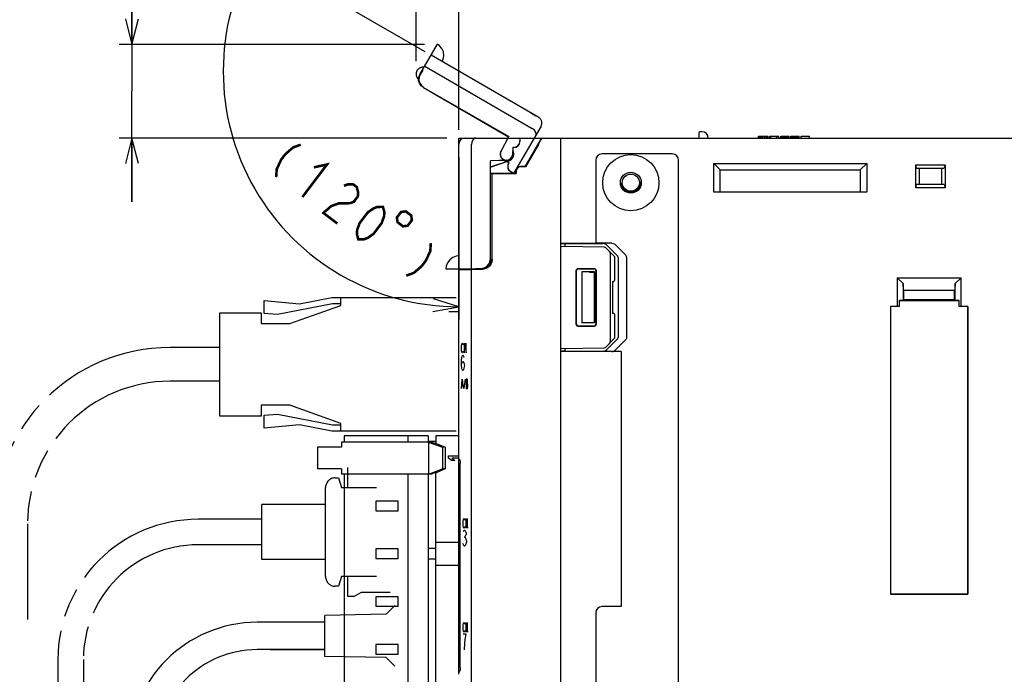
# Model space of a CAD drawing. Extents: x 0 to 840, y 0 to 594.
# Tile 20 of 24: x 531 to 686, y 356 to 459. Entities that reach past the tile are written whole.
import ezdxf

# ---------------------------------------------------------------- set-up
doc = ezdxf.new("R2010")
doc.units = 0
doc.header["$LTSCALE"] = 46.2
doc.linetypes.add('HIDDEN', pattern=[0.2, 0.1, -0.1])
doc.linetypes.add('PHANTOM', pattern=[0.8, 0.45, -0.05, 0.1, -0.05, 0.1, -0.05])
doc.layers.get('0').update_dxf_attribs({"linetype": 'CONTINUOUS'})
for name, color, linetype in [('ALL_AXIS', 7, 'CONTINUOUS'), ('ALL_CURVE', 7, 'CONTINUOUS'), ('ALL_DIM', 7, 'CONTINUOUS'), ('ALL_FEATURES', 7, 'CONTINUOUS'), ('DEFAULT_2', 8, 'HIDDEN')]:
    doc.layers.add(name, color=color, linetype=linetype)
doc.dimstyles.get("Standard").update_dxf_attribs({"dimtxt": 2.5, "dimasz": 2.5, "dimexe": 1.25, "dimexo": 0.625, "dimtad": 1, "dimcen": 2.5, "dimazin": 3, "dimtfac": 1, "dimtmove": 0, "dimatfit": 3})

# ---------------------------------------------------------------- blocks, each defined once
blk = doc.blocks.new('*D13')
at = {"layer": 'ALL_DIM', "color": 2, "linetype": 'CONTINUOUS'}
for p, q in [((594.75, 453.52), (566.27, 469.96)), ((600, 437), (600, 411.55))]:
    blk.add_line(p, q, dxfattribs=at)
for points in [[(567.09, 464.94), (568.01, 468.96), (565.31, 465.85)], [(595.95, 412.77), (600, 413.55), (596.06, 414.76)]]:
    blk.add_lwpolyline(points, dxfattribs=at)
for start, end in [(150, 210), (210, 270)]:
    blk.add_arc((600, 450.49), 36.94, start, end, dxfattribs=at)
blk = doc.blocks.new('_OPEN')
at = {"color": 0, "linetype": 'BYBLOCK'}
for p, q in [((0, 0), (-1, 0.25)), ((-1, -0.25), (0, 0)), ((-1, 0), (0, 0))]:
    blk.add_line(p, q, dxfattribs=at)
blk = doc.blocks.new('*D14')
at = {"layer": 'ALL_DIM', "color": 2, "linetype": 'CONTINUOUS'}
for p, q in [((593.31, 452.04), (593.31, 472)), ((600, 441.27), (600, 472)), ((593.31, 470), (583.31, 470)), ((583.31, 470), (596.66, 470)), ((622.31, 470), (596.66, 470)), ((600, 470), (622.31, 470))]:
    blk.add_line(p, q, dxfattribs=at)
at = {"layer": 'ALL_DIM', "color": 2, "linetype": 'CONTINUOUS', "xscale": 4, "yscale": 4, "zscale": 4}
blk.add_blockref('_OPEN', (593.31, 470), dxfattribs=at)
at = {"layer": 'ALL_DIM', "color": 2, "linetype": 'CONTINUOUS', "xscale": 4, "yscale": 4, "zscale": 4, "rotation": 180}
blk.add_blockref('_OPEN', (600, 470), dxfattribs=at)
blk = doc.blocks.new('*D15')
at = {"layer": 'ALL_DIM', "color": 2, "linetype": 'CONTINUOUS'}
for p, q in [((548.75, 454.7), (548.75, 483.17)), ((548.75, 483.17), (548.75, 447.35)), ((594.64, 454.7), (546.75, 454.7)), ((548.75, 430), (548.75, 447.35)), ((598.16, 440), (546.75, 440)), ((548.75, 440), (548.75, 430))]:
    blk.add_line(p, q, dxfattribs=at)
at = {"layer": 'ALL_DIM', "color": 2, "linetype": 'CONTINUOUS', "xscale": 4, "yscale": 4, "zscale": 4}
for p, rotation in [((548.75, 454.7), 270), ((548.75, 440), 90)]:
    blk.add_blockref('_OPEN', p, dxfattribs=dict(at, rotation=rotation))

msp = doc.modelspace()

# ---------------------------------------------------------------- linework, layer by layer
at = {"color": 7, "linetype": 'CONTINUOUS'}
for p, q in [((622.878, 422.88), (616, 423)), ((624.5, 421.352), (623.086, 422.79)), ((623.8, 408.148), (623.8, 421.852)), ((624.5, 417.795), (624.5, 421.352)), ((618.453, 410.753), (618.453, 419.247)), ((618.5, 410.8), (618.5, 419.2)), ((618.753, 419.547), (621.246, 419.546)), ((618.8, 419.5), (621.2, 419.5)), ((621.5, 419.2), (621.5, 410.8)), ((621.546, 419.246), (621.546, 410.754)), ((624.137, 417.494), (624.205, 417.495)), ((624.137, 417.494), (624.137, 412.506)), ((624.137, 412.506), (624.205, 412.505)), ((624.5, 408.648), (624.5, 412.205)), ((621.246, 410.454), (618.753, 410.453)), ((621.2, 410.5), (618.8, 410.5)), ((623.086, 407.21), (624.5, 408.648)), ((616, 407), (622.878, 407.12))]:
    msp.add_line(p, q, dxfattribs=at)
for points in [[(623.8, 421.852), (623.785, 421.955), (623.744, 422.063), (623.679, 422.171), (623.59, 422.278)], [(618.453, 419.247), (618.475, 419.362), (618.54, 419.459), (618.638, 419.524), (618.753, 419.547)], [(618.8, 419.5), (618.685, 419.477), (618.588, 419.412), (618.523, 419.315), (618.5, 419.2)], [(621.5, 419.2), (621.477, 419.315), (621.412, 419.412), (621.315, 419.477), (621.2, 419.5)], [(621.246, 419.546), (621.361, 419.523), (621.458, 419.458), (621.523, 419.361), (621.546, 419.246)], [(618.753, 410.453), (618.638, 410.476), (618.54, 410.541), (618.475, 410.638), (618.453, 410.753)], [(618.5, 410.8), (618.523, 410.685), (618.588, 410.588), (618.685, 410.523), (618.8, 410.5)], [(621.2, 410.5), (621.315, 410.523), (621.412, 410.588), (621.477, 410.685), (621.5, 410.8)], [(621.546, 410.754), (621.523, 410.639), (621.458, 410.542), (621.361, 410.477), (621.246, 410.454)], [(623.59, 407.722), (623.679, 407.829), (623.744, 407.937), (623.785, 408.045), (623.8, 408.148)]]:
    msp.add_lwpolyline(points, dxfattribs=at)
for centre, start, end in [((622.872, 422.58), 44.5, 89), ((624.2, 417.795), 271, 360), ((624.2, 412.205), 0, 89), ((622.872, 407.42), 271, 315.5)]:
    msp.add_arc(centre, 0.3, start, end, dxfattribs=at)
at = {"layer": 'ALL_AXIS', "color": 8, "linetype": 'PHANTOM'}
for p, q in [((581.51, 413.75), (581.51, 415)), ((581.51, 415), (599.628, 415)), ((562.51, 396.4), (562.51, 412.6)), ((562.51, 412.6), (569.01, 412.6)), ((569.01, 412.6), (569.01, 410.9)), ((573.51, 410.9), (581.51, 413.75)), ((600, 412.75), (598.459, 412.75)), ((569.01, 410.9), (573.51, 410.9)), ((569.01, 398.1), (569.01, 396.4)), ((573.51, 398.1), (569.01, 398.1)), ((581.51, 395.25), (573.51, 398.1)), ((569.01, 396.4), (562.51, 396.4)), ((581.51, 394), (581.51, 395.25)), ((599.628, 394), (581.51, 394)), ((588.6, 365.3), (579, 365.1)), ((579, 358.7), (579, 365.1)), ((579, 364.05), (570.4, 364.05)), ((579, 359.75), (570.4, 359.75)), ((588.6, 358.5), (579, 358.7))]:
    msp.add_line(p, q, dxfattribs=at)
at = {"layer": 'ALL_AXIS', "color": 7, "linetype": 'CONTINUOUS'}
for p, q in [((582.02, 393.3), (582.02, 392.3)), ((595.22, 393.3), (582.02, 393.3)), ((592.02, 393.3), (592.02, 392.3)), ((595.22, 393.3), (595.22, 392.3)), ((577.863, 391.5), (577.863, 388.1)), ((580.488, 391.5), (577.864, 391.5)), ((580.488, 388.1), (577.864, 388.1)), ((582.02, 387.3), (582.02, 311.3)), ((592.02, 387.3), (592.02, 311.3)), ((595.22, 387.3), (595.22, 311.3)), ((587.02, 383.05), (587.02, 381.55)), ((590.52, 383.05), (587.02, 383.05)), ((590.52, 381.55), (590.52, 383.05)), ((587.02, 381.55), (590.52, 381.55)), ((587.02, 375.55), (587.02, 374.05)), ((590.52, 375.55), (587.02, 375.55)), ((590.52, 374.05), (590.52, 375.55)), ((587.02, 374.05), (590.52, 374.05)), ((587.02, 368.05), (587.02, 366.55)), ((590.52, 368.05), (587.02, 368.05)), ((590.52, 366.55), (590.52, 368.05)), ((587.02, 366.55), (590.52, 366.55)), ((587.02, 360.55), (587.02, 359.05)), ((590.52, 360.55), (587.02, 360.55)), ((590.52, 359.05), (590.52, 360.55)), ((587.02, 359.05), (590.52, 359.05))]:
    msp.add_line(p, q, dxfattribs=at)
at = {"layer": 'ALL_CURVE', "color": 8, "linetype": 'PHANTOM'}
for p, q in [((611.25, 443.995), (612.116, 443.495)), ((588.6, 365.3), (590, 366.65)), ((588.6, 365.3), (579, 365.1)), ((579, 364.05), (570.4, 364.05)), ((570.4, 359.75), (579, 359.75)), ((588.6, 358.5), (579, 358.7)), ((588.6, 358.5), (590, 357.15))]:
    msp.add_line(p, q, dxfattribs=at)
at = {"layer": 'ALL_CURVE', "color": 4, "linetype": 'CONTINUOUS'}
for p, q in [((600, 437.5), (600, 438.5)), ((600.506, 407.675), (600.561, 407.8)), ((600.561, 407.8), (600.617, 407.8)), ((600.617, 407.8), (600.673, 407.675)), ((600.924, 406.3), (600.924, 407.8)), ((600.924, 407.8), (601.146, 406.3)), ((601.146, 406.3), (601.146, 407.8)), ((600.422, 407.05), (600.45, 407.425)), ((600.45, 406.675), (600.422, 407.05)), ((600.45, 407.425), (600.506, 407.675)), ((600.506, 406.425), (600.45, 406.675)), ((600.561, 406.3), (600.506, 406.425)), ((600.617, 406.3), (600.561, 406.3)), ((600.673, 406.425), (600.617, 406.3)), ((600.673, 407.675), (600.701, 407.55)), ((600.701, 406.55), (600.673, 406.425)), ((600.422, 405.167), (600.48, 405.583)), ((600.422, 404.333), (600.422, 405.167)), ((600.422, 404.333), (600.48, 404.75)), ((600.48, 405.583), (600.538, 405.792)), ((600.48, 404.75), (600.654, 404.958)), ((600.538, 405.792), (600.654, 406)), ((600.654, 406), (600.77, 405.792)), ((600.654, 404.958), (600.828, 404.75)), ((600.77, 405.792), (600.828, 405.583)), ((600.828, 404.75), (600.886, 404.333)), ((600.48, 403.917), (600.422, 404.333)), ((600.538, 403.708), (600.48, 403.917)), ((600.654, 403.5), (600.538, 403.708)), ((600.77, 403.708), (600.654, 403.5)), ((600.828, 403.917), (600.77, 403.708)), ((600.886, 404.333), (600.828, 403.917)), ((600.422, 400.7), (600.561, 402.2)), ((600.561, 402.2), (600.701, 400.7)), ((601.016, 402.2), (600.831, 400.7)), ((601.165, 402.2), (601.165, 400.7)), ((601.36, 402.2), (601.165, 402.2)), ((601.388, 402.075), (601.36, 402.2)), ((601.36, 401.575), (601.388, 401.7)), ((601.388, 401.7), (601.388, 402.075)), ((600.478, 401.2), (600.645, 401.2)), ((601.165, 401.575), (601.36, 401.575)), ((601.165, 400.7), (601.36, 400.7)), ((601.416, 401.325), (601.36, 401.575)), ((601.36, 400.7), (601.416, 400.95)), ((601.416, 400.95), (601.416, 401.325)), ((598.42, 389.8), (598.42, 390.175)), ((598.42, 390.175), (600, 390.175)), ((598.867, 389.425), (598.42, 389.8)), ((599.377, 389.425), (598.867, 389.425)), ((598.931, 389.8), (599.377, 389.425)), ((600, 389.8), (598.931, 389.8)), ((600.71, 379.925), (600.766, 380.175)), ((600.766, 380.175), (600.821, 380.3)), ((600.821, 380.3), (600.877, 380.3)), ((600.877, 380.3), (600.933, 380.175)), ((600.933, 380.175), (600.961, 380.05)), ((601.183, 378.8), (601.183, 380.3)), ((601.183, 380.3), (601.406, 378.8)), ((601.406, 378.8), (601.406, 380.3)), ((600.682, 379.55), (600.71, 379.925)), ((600.71, 379.175), (600.682, 379.55)), ((600.766, 378.925), (600.71, 379.175)), ((600.74, 378.292), (600.856, 378.5)), ((600.821, 378.8), (600.766, 378.925)), ((600.877, 378.8), (600.821, 378.8)), ((600.856, 378.5), (600.972, 378.5)), ((600.933, 378.925), (600.877, 378.8)), ((600.961, 379.05), (600.933, 378.925)), ((600.972, 378.5), (601.088, 378.292)), ((600.856, 377.458), (600.972, 377.458)), ((601.088, 377.667), (600.972, 377.458)), ((600.972, 377.458), (601.088, 377.25)), ((601.088, 378.292), (601.146, 378.083)), ((601.146, 377.875), (601.088, 377.667)), ((601.088, 377.25), (601.204, 376.833)), ((601.146, 378.083), (601.146, 377.875)), ((600.74, 376.208), (600.682, 376.417)), ((600.856, 376), (600.74, 376.208)), ((600.972, 376), (600.856, 376)), ((601.088, 376.208), (600.972, 376)), ((601.204, 376.625), (601.088, 376.208)), ((601.204, 376.833), (601.204, 376.625)), ((600.682, 363.25), (600.71, 363.625)), ((600.71, 362.875), (600.682, 363.25)), ((600.71, 363.625), (600.766, 363.875)), ((600.766, 363.875), (600.821, 364)), ((600.821, 364), (600.877, 364)), ((600.877, 364), (600.933, 363.875)), ((600.933, 363.875), (600.961, 363.75)), ((601.183, 362.5), (601.183, 364)), ((601.183, 364), (601.406, 362.5)), ((601.406, 362.5), (601.406, 364)), ((601.146, 362.2), (600.682, 362.2)), ((600.766, 362.625), (600.71, 362.875)), ((600.821, 362.5), (600.766, 362.625)), ((600.877, 362.5), (600.821, 362.5)), ((600.933, 362.625), (600.877, 362.5)), ((600.961, 362.75), (600.933, 362.625)), ((601.03, 361.367), (601.146, 362.2)), ((600.914, 359.7), (600.972, 360.742)), ((600.972, 360.742), (601.03, 361.367))]:
    msp.add_line(p, q, dxfattribs=at)
at = {"layer": 'ALL_DIM', "color": 2, "linetype": 'CONTINUOUS', "const_width": 0.4}
for points in [[(575.225, 438.965), (574.033, 438.53), (572.793, 437.462), (572.149, 436.611), (571.458, 435.128), (571.362, 433.862)], [(577.276, 435.406), (579.339, 435.851), (575.476, 430.748)], [(581.987, 432.509), (582.583, 432.726), (583.453, 432.736), (584.002, 432.321), (584.229, 431.481), (584.181, 430.848), (583.537, 429.997), (582.941, 429.78)], [(582.941, 429.78), (581.2, 429.76), (580.008, 429.325), (578.768, 428.256), (580.962, 426.595)], [(584.253, 424.104), (584.027, 424.944), (584.074, 425.577), (584.444, 426.635), (585.731, 428.336), (586.65, 428.979), (587.246, 429.197), (588.116, 429.207), (588.343, 428.366), (588.295, 427.733), (587.926, 426.675), (586.638, 424.974), (585.72, 424.332), (585.124, 424.114), (584.253, 424.104)], [(590.954, 428.396), (590.31, 427.546), (590.414, 426.799), (591.264, 426.155), (592.011, 426.258), (592.655, 427.109), (592.552, 427.856), (591.701, 428.5), (590.954, 428.396)], [(595.632, 423.517), (595.537, 422.252), (594.846, 420.768), (594.202, 419.918), (592.962, 418.85), (591.769, 418.414)]]:
    msp.add_lwpolyline(points, dxfattribs=at)
at = {"layer": 'ALL_FEATURES', "color": 8, "linetype": 'PHANTOM'}
for p, q in [((593.911, 449.963), (596.663, 454.729)), ((612.549, 443.245), (595.662, 452.995)), ((594.662, 451.263), (611.549, 441.513)), ((594.349, 450.653), (593.957, 449.975)), ((594.319, 450.67), (594.349, 450.653)), ((593.729, 449.261), (593.562, 449.358)), ((594.504, 447.926), (607.85, 440.221)), ((594.461, 447.915), (607.808, 440.209)), ((612.915, 441.879), (608.617, 434.434)), ((606.645, 437.955), (607.85, 440.221)), ((607.697, 440), (607.808, 440.209)), ((607.85, 440.221), (607.808, 440.209)), ((607.909, 436.145), (607.016, 436.661)), ((607.866, 436.134), (607.248, 436.491)), ((607.816, 436.047), (607.866, 436.134)), ((607.843, 436.032), (607.909, 436.145)), ((607.909, 436.145), (607.866, 436.134)), ((608.611, 434.434), (608.182, 434.681)), ((569.51, 412.492), (569.51, 414.5)), ((569.51, 414.5), (575.01, 414)), ((580.207, 414), (571.563, 412.305)), ((575.01, 414), (580.11, 415)), ((580.11, 415), (581.51, 415)), ((581.51, 414), (580.207, 414)), ((571.563, 412.305), (569.51, 412.492)), ((562.51, 407.15), (554.71, 407.15)), ((562.51, 401.85), (554.71, 401.85)), ((569.51, 396.508), (571.563, 396.695)), ((569.51, 394.5), (569.51, 396.508)), ((571.563, 396.695), (580.207, 395)), ((575.01, 395), (569.51, 394.5)), ((580.11, 394), (575.01, 395)), ((581.51, 394), (580.11, 394)), ((580.207, 395), (581.51, 395)), ((582.62, 385.2), (582.62, 388.3)), ((580.62, 386.7), (581.12, 386.7)), ((581.12, 386.7), (581.62, 385.2)), ((579.12, 371.2), (579.12, 385.2)), ((581.62, 385.2), (587.12, 385.2)), ((569.12, 373.9), (569.12, 382.5)), ((579.12, 382.5), (569.12, 382.5)), ((569.12, 380.2), (559.12, 380.2)), ((532.36, 379.5), (532.36, 364.5)), ((569.12, 376.2), (559.12, 376.2)), ((579.12, 373.9), (569.12, 373.9)), ((581.62, 371.2), (581.12, 369.7)), ((587.12, 371.2), (581.62, 371.2)), ((582.62, 368.1), (582.62, 371.2)), ((581.12, 369.7), (580.62, 369.7)), ((583.62, 368.1), (582.62, 368.1)), ((584.72, 368.7), (583.62, 368.1)), ((589.263, 368.7), (584.72, 368.7)), ((570.4, 364.05), (568.4, 364.05)), ((570.4, 359.75), (568.4, 359.75)), ((537.12, 358.2), (537.12, 351.2)), ((541.12, 358.2), (541.12, 351.2))]:
    msp.add_line(p, q, dxfattribs=at)
at = {"layer": 'ALL_FEATURES', "color": 7, "linetype": 'CONTINUOUS'}
for p, q in [((637.65, 440.8), (637.65, 440)), ((638.15, 441), (637.85, 441)), ((647.05, 440), (647.05, 440.3)), ((647.05, 440.3), (648.472, 440.3)), ((647.086, 440), (647.086, 440.3)), ((647.159, 440), (647.159, 440.3)), ((647.305, 440), (647.305, 440.3)), ((647.451, 440), (647.451, 440.3)), ((647.633, 440), (647.633, 440.3)), ((647.961, 440), (647.961, 440.3)), ((648.144, 440), (648.144, 440.3)), ((648.29, 440), (648.29, 440.3)), ((648.435, 440), (648.435, 440.3)), ((648.472, 440), (648.472, 440.3)), ((648.764, 440), (648.764, 440.3)), ((648.764, 440.3), (650.222, 440.3)), ((648.982, 440), (648.982, 440.3)), ((649.894, 440), (649.894, 440.3)), ((650.222, 440), (650.222, 440.3)), ((650.514, 440), (650.514, 440.3)), ((650.514, 440.3), (651.826, 440.3)), ((650.586, 440), (650.586, 440.3)), ((650.696, 440), (650.696, 440.3)), ((650.878, 440), (650.878, 440.3)), ((651.06, 440), (651.06, 440.3)), ((651.279, 440), (651.279, 440.3)), ((651.461, 440), (651.461, 440.3)), ((651.644, 440), (651.644, 440.3)), ((651.753, 440), (651.753, 440.3)), ((651.826, 440), (651.826, 440.3)), ((652.118, 440), (652.118, 440.3)), ((652.118, 440.3), (653.43, 440.3)), ((652.154, 440), (652.154, 440.3)), ((652.191, 440), (652.191, 440.3)), ((652.264, 440), (652.264, 440.3)), ((652.373, 440), (652.373, 440.3)), ((652.555, 440), (652.555, 440.3)), ((652.774, 440), (652.774, 440.3)), ((652.993, 440), (652.993, 440.3)), ((653.175, 440), (653.175, 440.3)), ((653.284, 440), (653.284, 440.3)), ((653.357, 440), (653.357, 440.3)), ((653.394, 440), (653.394, 440.3)), ((653.43, 440), (653.43, 440.3)), ((653.722, 440), (653.722, 440.3)), ((653.722, 440.3), (655.034, 440.3)), ((655.034, 440), (655.034, 440.3)), ((600, 355.883), (600, 440)), ((600, 440), (780, 440)), ((602, 419.5), (602, 439)), ((609.6, 439.995), (609.6, 439.5)), ((610.431, 435.55), (613, 440)), ((612.503, 439), (610.471, 435.48)), ((616, 280), (616, 440)), ((608.469, 438.531), (608.469, 437.5)), ((608.469, 438.531), (608.5, 438.5)), ((608.6, 438.531), (608.469, 438.531)), ((608.5, 438.5), (608.5, 437.5)), ((608.6, 438.5), (608.5, 438.5)), ((608.539, 437.195), (608.583, 437.5)), ((633.5, 437.5), (622.5, 437.5)), ((607.534, 436.532), (604.969, 436.442)), ((604.969, 421.032), (604.969, 436.442)), ((604.969, 436.442), (605, 436.412)), ((607.535, 436.501), (605, 436.412)), ((605, 435.476), (607.858, 436.444)), ((605, 421.001), (605, 436.412)), ((605, 435.439), (607.869, 436.411)), ((607.147, 436.487), (607.346, 436.429)), ((607.346, 436.429), (607.656, 436.429)), ((607.463, 436.451), (607.702, 436.442)), ((607.838, 436.506), (607.656, 436.444)), ((621.5, 436.5), (621.5, 423.5)), ((634.5, 283.5), (634.5, 436.5)), ((640, 431.5), (640, 436)), ((641, 435), (640, 436)), ((640, 436), (664, 436)), ((663, 435), (664, 436)), ((664, 436), (664, 431.5)), ((671.7, 432.2), (671.7, 435.8)), ((671.834, 435.3), (671.7, 435.8)), ((671.7, 435.8), (676.3, 435.8)), ((676.3, 435.8), (676.166, 435.3)), ((676.3, 435.8), (676.3, 432.2)), ((605, 434.5), (608.95, 434.5)), ((605, 434.465), (605.2, 434.465)), ((605.2, 434.465), (605.2, 420.949)), ((605.2, 434.465), (605.235, 434.43)), ((605.235, 420.95), (605.235, 434.43)), ((605.235, 434.43), (609.02, 434.43)), ((608.95, 434.5), (608.95, 434.8)), ((608.95, 434.5), (609.02, 434.43)), ((609.02, 434.8), (609.02, 434.43)), ((610.431, 435.55), (609.7, 435.55)), ((610.471, 435.48), (609.7, 435.48)), ((610.431, 435.55), (610.471, 435.48)), ((641, 431.5), (641, 435)), ((641, 435), (663, 435)), ((663, 435), (663, 431.5)), ((671.834, 435.3), (676.166, 435.3)), ((672.236, 435.3), (672.236, 432.7)), ((675.764, 432.7), (675.764, 435.3)), ((671.7, 432.2), (671.834, 432.7)), ((676.166, 432.7), (671.834, 432.7)), ((676.166, 432.7), (676.3, 432.2)), ((664, 431.5), (640, 431.5)), ((676.3, 432.2), (671.7, 432.2)), ((616, 423.5), (621.5, 423.5)), ((616, 423.413), (616.7, 423.438)), ((616.7, 423.438), (622.618, 423.441)), ((616.7, 422.988), (616.7, 423.438)), ((624.003, 423.49), (621.5, 423.49)), ((624.873, 421.568), (623.194, 423.235)), ((626.218, 421.615), (624.568, 423.283)), ((625, 421.287), (625, 408.713)), ((626.343, 421.333), (626.343, 408.667)), ((597.998, 419.5), (603.501, 419.5)), ((600, 419.318), (603.786, 419.451)), ((602, 281), (602, 419.388)), ((602.3, 419.5), (602.3, 419.399)), ((602.685, 419.5), (602.685, 419.534)), ((602.685, 419.534), (603.468, 419.533)), ((603.964, 419.573), (603.501, 419.5)), ((604.382, 419.786), (603.964, 419.573)), ((604, 419.479), (604, 419.592)), ((619.3, 419), (619.3, 411)), ((621.3, 419), (619.3, 419)), ((620.532, 418.968), (619.3, 419)), ((621.262, 418.962), (621.136, 418.961)), ((621.3, 419), (621.262, 418.962)), ((621.262, 418.962), (621.262, 411.038)), ((621.3, 419), (621.3, 411)), ((668.8, 418.1), (668.8, 413.57)), ((668.8, 418.1), (678.8, 418.1)), ((668.8, 418.1), (669.728, 417.172)), ((669.764, 416.136), (669.728, 417.172)), ((669.728, 417.172), (669.728, 414.532)), ((677.872, 417.172), (677.836, 416.136)), ((677.872, 417.172), (678.8, 418.1)), ((677.872, 414.532), (677.872, 417.172)), ((678.8, 413.57), (678.8, 418.1)), ((669.764, 416.136), (669.8, 416.1)), ((669.764, 416.136), (677.836, 416.136)), ((669.8, 416.1), (669.8, 414.605)), ((677.8, 416.1), (669.8, 416.1)), ((677.836, 416.136), (677.8, 416.1)), ((677.8, 414.605), (677.8, 416.1)), ((669.728, 414.532), (669.1, 414.51)), ((669.1, 414.51), (669.1, 413.559)), ((669.1, 414.51), (678.5, 414.51)), ((669.8, 414.605), (669.728, 414.532)), ((677.8, 414.605), (669.8, 414.605)), ((677.8, 414.605), (677.872, 414.532)), ((678.5, 414.51), (677.872, 414.532)), ((678.5, 413.559), (678.5, 414.51)), ((667.73, 413.57), (667.73, 368.43)), ((667.73, 413.57), (667.741, 413.559)), ((668.8, 413.57), (667.73, 413.57)), ((667.741, 413.559), (667.741, 368.441)), ((669.1, 413.559), (667.741, 413.559)), ((669.1, 413.559), (668.8, 413.57)), ((678.8, 413.57), (678.5, 413.559)), ((679.859, 413.559), (678.5, 413.559)), ((679.87, 413.57), (678.8, 413.57)), ((679.87, 413.57), (679.859, 413.559)), ((679.859, 413.559), (679.859, 368.441)), ((679.87, 368.43), (679.87, 413.57)), ((620.532, 411.032), (619.3, 411)), ((621.3, 411), (619.3, 411)), ((621.262, 411.038), (621.136, 411.039)), ((621.3, 411), (621.262, 411.038)), ((623.194, 406.765), (624.873, 408.432)), ((624.568, 406.717), (626.218, 408.385)), ((616.7, 406.562), (616, 406.587)), ((625.5, 406.5), (616, 406.5)), ((616.7, 406.562), (616.7, 407.012)), ((616.7, 406.562), (622.618, 406.559)), ((625.5, 406.51), (624.003, 406.51)), ((625.5, 406.5), (625.5, 366.5)), ((596.42, 392.4), (595.22, 392.4)), ((596.42, 393.3), (596.42, 392.1)), ((600, 393.3), (596.42, 393.3)), ((581.641, 391.5), (580.488, 391.5)), ((581.641, 392.3), (581.641, 391.5)), ((595.725, 392.3), (581.641, 392.3)), ((595.262, 392.3), (595.262, 387.3)), ((595.262, 392.3), (597.439, 391.5)), ((596.211, 392.1), (595.725, 392.3)), ((596.442, 392.1), (596.211, 392.1)), ((596.442, 392.1), (597.902, 391.5)), ((597.439, 391.5), (597.439, 388.1)), ((597.902, 391.5), (597.439, 391.5)), ((597.902, 391.5), (597.902, 388.1)), ((600.022, 389.651), (600, 389.761)), ((600.084, 389.56), (600.022, 389.651)), ((600.168, 389.504), (600.084, 389.56)), ((581.641, 388.1), (580.488, 388.1)), ((581.641, 388.1), (581.641, 387.3)), ((595.262, 387.3), (597.439, 388.1)), ((597.902, 388.1), (596.442, 387.5)), ((597.902, 388.1), (597.439, 388.1)), ((600.246, 389.145), (600.254, 388.979)), ((600.254, 356.921), (600.254, 388.979)), ((595.725, 387.3), (581.641, 387.3)), ((596.211, 387.5), (595.725, 387.3)), ((596.442, 387.5), (596.211, 387.5)), ((596.42, 311.3), (596.42, 387.5)), ((596.42, 375.6), (595.22, 375.6)), ((596.42, 376.6), (600, 376.6)), ((595.22, 374), (596.42, 374)), ((596.42, 373), (600, 373)), ((667.73, 368.43), (667.741, 368.441)), ((667.73, 368.43), (679.87, 368.43)), ((679.859, 368.441), (667.741, 368.441)), ((679.87, 368.43), (679.859, 368.441)), ((625.5, 366.5), (622.5, 366.5)), ((621.5, 365.5), (621.5, 313.5)), ((600.254, 356.921), (600.246, 356.756)), ((600.022, 356.249), (600, 356.139)), ((600.084, 356.34), (600.022, 356.249)), ((600.168, 356.396), (600.084, 356.34))]:
    msp.add_line(p, q, dxfattribs=at)
at = {"layer": 'ALL_FEATURES', "color": 8, "linetype": 'PHANTOM'}
for points in [[(597.394, 451.995), (597.555, 452.354), (597.658, 452.921), (597.595, 453.506), (597.361, 454.046), (596.99, 454.488), (596.662, 454.727)], [(594.461, 447.915), (594.096, 448.21), (593.84, 448.604), (593.719, 449.057), (593.743, 449.526), (593.911, 449.963)], [(593.957, 449.975), (593.788, 449.537), (593.763, 449.069), (593.884, 448.615), (594.139, 448.222), (594.504, 447.926)], [(612.077, 440.427), (612.137, 440.611), (612.12, 440.83), (612.018, 441.069), (611.826, 441.305), (611.549, 441.513)], [(608.195, 434.705), (608.06, 434.803), (607.938, 434.927), (607.834, 435.079)], [(608.611, 434.434), (608.547, 434.483), (608.403, 434.576), (608.195, 434.705)], [(608.617, 434.434), (608.616, 434.434), (608.614, 434.433), (608.611, 434.434)]]:
    msp.add_lwpolyline(points, dxfattribs=at)
at = {"layer": 'ALL_FEATURES', "color": 7, "linetype": 'CONTINUOUS'}
for points in [[(602.677, 440), (602.487, 439.96), (602.306, 439.836), (602.15, 439.629), (602.041, 439.344), (602, 439)], [(609.573, 439.5), (609.556, 439.333), (609.51, 439.166), (609.43, 439)], [(609.6, 439.995), (609.589, 439.915), (609.58, 439.744), (609.573, 439.5)], [(609.597, 440), (609.598, 439.999), (609.599, 439.998), (609.6, 439.995)], [(612.503, 439), (612.664, 439.281), (612.805, 439.533), (612.916, 439.737), (612.992, 439.883), (613.033, 439.971), (613.04, 440)], [(607.656, 436.429), (607.949, 436.515), (608.21, 436.683), (608.411, 436.914), (608.539, 437.195)], [(608.583, 437.5), (608.561, 437.715), (608.5, 437.913)], [(623.194, 423.235), (623.04, 423.345), (622.844, 423.416), (622.618, 423.441)], [(624.003, 423.49), (624.225, 423.464), (624.417, 423.393), (624.568, 423.283)], [(600, 421.5), (599.609, 421.46), (599.066, 421.266), (598.591, 420.919), (598.24, 420.447), (598.043, 419.904), (598, 419.5)], [(603.468, 419.533), (603.932, 419.606), (604.35, 419.819), (604.682, 420.15), (604.895, 420.569), (604.969, 421.032)], [(605.235, 420.95), (605.186, 420.57), (605.043, 420.215), (604.814, 419.908), (604.515, 419.669), (604.165, 419.513), (603.786, 419.451)], [(604, 419.479), (604.324, 419.585), (604.617, 419.762), (604.862, 420.001), (605.046, 420.288), (605.161, 420.609), (605.2, 420.949)], [(605, 421.001), (604.927, 420.537), (604.714, 420.118), (604.382, 419.786)], [(625, 421.287), (624.986, 421.385), (624.943, 421.48), (624.873, 421.568)], [(626.343, 421.333), (626.329, 421.431), (626.287, 421.527), (626.218, 421.615)], [(603.888, 419.464), (603.944, 419.473), (604, 419.485)], [(620.532, 418.968), (620.717, 418.964), (620.921, 418.962), (621.136, 418.961)], [(621.136, 411.039), (620.921, 411.038), (620.717, 411.036), (620.532, 411.032)], [(624.873, 408.432), (624.943, 408.52), (624.986, 408.615), (625, 408.713)], [(626.343, 408.667), (626.329, 408.569), (626.287, 408.473), (626.218, 408.385)], [(622.618, 406.559), (622.844, 406.584), (623.04, 406.655), (623.194, 406.765)], [(624.003, 406.51), (624.225, 406.536), (624.417, 406.607), (624.568, 406.717)], [(600.14, 389.521), (600.139, 389.523), (600.154, 389.5), (600.187, 389.427)], [(600.187, 389.427), (600.221, 389.306), (600.246, 389.145)], [(600.246, 356.756), (600.223, 356.602), (600.191, 356.483), (600.159, 356.408), (600.15, 356.393)]]:
    msp.add_lwpolyline(points, dxfattribs=at)
for radius in [4.41, 1.637, 1.337]:
    msp.add_circle((627, 433), radius, dxfattribs=at)
at = {"layer": 'ALL_FEATURES', "color": 8, "linetype": 'PHANTOM'}
for centre, radius, start, end in [((594.377, 450.042), 1.064, 80.01596, 219.98404), ((612.049, 442.379), 1, 330, 60), ((607.5, 437.5), 1, 152, 240), ((607.5, 437.5), 0.969, 152, 240), ((608.682, 435.547), 1, 150, 240), ((608.682, 435.547), 0.969, 150, 208.92068), ((554.71, 379.5), 27.65, 90, 180), ((554.71, 379.5), 22.35, 90, 180), ((580.62, 385.2), 1.5, 90, 180), ((559.12, 358.2), 22, 90, 180), ((559.12, 358.2), 18, 90, 180), ((580.62, 371.2), 1.5, 180, 270), ((568.4, 343.9), 20.15, 90, 180), ((568.4, 343.9), 15.85, 90, 180)]:
    msp.add_arc(centre, radius, start, end, dxfattribs=at)
at = {"layer": 'ALL_FEATURES', "color": 7, "linetype": 'CONTINUOUS'}
for centre, radius, start, end in [((637.85, 440.8), 0.2, 90, 180), ((638.15, 440), 1, 0.8151, 90), ((601, 439), 1, 90, 180), ((608.6, 439.5), 1, 270, 360), ((608.6, 439.5), 0.969, 270, 328.92068), ((607.5, 437.5), 0.969, 272, 360), ((607.5, 437.5), 1, 272, 360), ((607.5, 437.5), 1.05, 288.791, 15.98692), ((607.5, 437.5), 1.15, 288.71626, 28.69904), ((622.5, 436.5), 1, 90, 180), ((633.5, 436.5), 1, 0, 90), ((607.5, 437.5), 1.115, 246.63352, 288.71626), ((607.5, 437.5), 1.05, 254.78557, 268), ((609.7, 434.8), 0.75, 90, 180), ((609.7, 434.8), 0.68, 90, 180), ((603.2, 419.864), 1.064, 200.01596, 206.21884), ((622.5, 365.5), 1, 90, 180)]:
    msp.add_arc(centre, radius, start, end, dxfattribs=at)
at = {"layer": 'DEFAULT_2', "color": 8, "linetype": 'HIDDEN'}
msp.add_circle((627, 433), 1.5, dxfattribs=at)

# ---------------------------------------------------------------- dimensions: what is measured, and where the dimension line sits
at = {"layer": 'ALL_DIM', "color": 2, "linetype": 'CONTINUOUS'}
for base, p1, p2, angle, picture, middle in [((548.75, 454.697), (599.157, 440), (595.644, 454.697), 90, '*D15', (548.75, 461.151)), ((593.313, 470), (600, 440.271), (593.313, 451.042), 180, '*D14', (605.797, 470))]:
    dim = msp.add_linear_dim(base=base, p1=p1, p2=p2, angle=angle, dimstyle='Standard', dxfattribs=at)
    dim.commit()
    dim.dimension.update_dxf_attribs({"geometry": picture, "text_midpoint": middle, "dimtype": 128})
dim = msp.add_angular_dim_2l(base=(568.00694, 432.01918), line1=((595.93718, 452.83605), (595.61725, 453.02077)), line2=((600, 438.36942), (600, 438)), dimstyle='Standard', dxfattribs=at)
dim.commit()
dim.dimension.update_dxf_attribs({"geometry": '*D13', "text_midpoint": (566.62415, 434.65392), "dimtype": 130})

doc.saveas('drawing.dxf')
